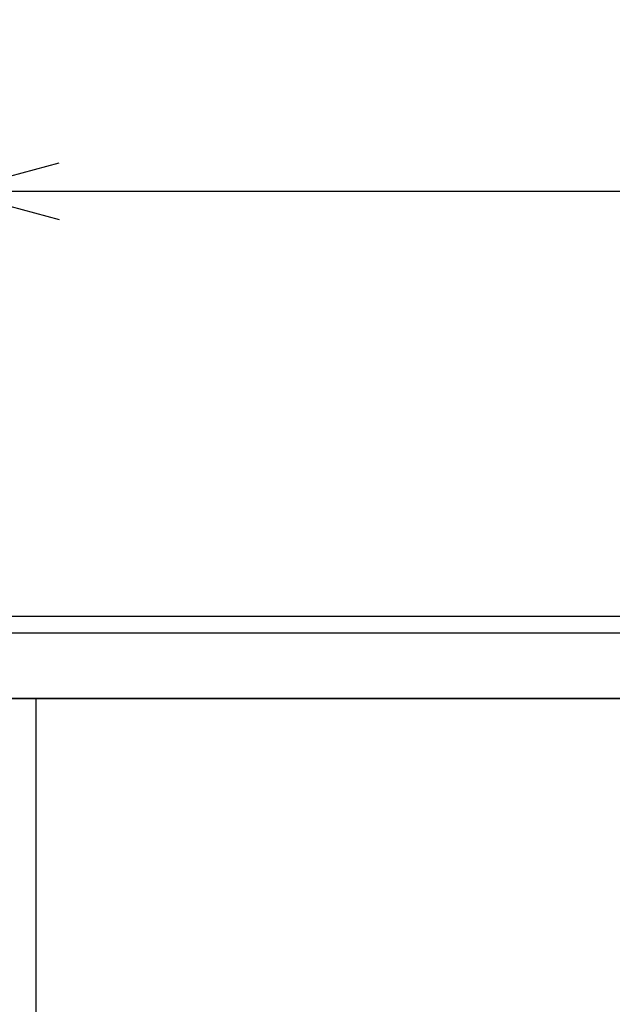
# Model space of a CAD drawing. Header units: inches. Extents: x 60 to 808, y 61 to 535.
# Tile 5 of 27: x 276 to 312, y 309 to 369. Entities that reach past the tile are written whole.
import ezdxf

# ---------------------------------------------------------------- set-up
doc = ezdxf.new("R2010")
doc.units = ezdxf.units.IN
doc.layers.add('1', color=7, linetype='Continuous')
doc.styles.add('CONVERTER_11', font='txt.shx', dxfattribs={"width": 0.9})
doc.dimstyles.new('ME10_DIM_22', dxfattribs={"dimtxt": 6.4, "dimasz": 6.4, "dimexe": 3, "dimexo": 1, "dimgap": 2, "dimtad": 1, "dimdsep": 46, "dimtxsty": 'CONVERTER_11', "dimblk1": 'OPEN30', "dimblk2": 'OPEN30', "dimsah": 1, "dimcen": 0.09, "dimclrd": 3, "dimclre": 3, "dimclrt": 4, "dimadec": 0, "dimazin": 0, "dimtfac": 1, "dimtdec": 4, "dimtix": 1, "dimtmove": 0, "dimatfit": 3, "dimfxl": 1, "dimtolj": 1, "dimtzin": 0, "dimarcsym": 0})

# ---------------------------------------------------------------- blocks, each defined once
blk = doc.blocks.new('*D14')
at = {"layer": '1', "color": 3, "linetype": 'Continuous'}
for p, q in [((272.023, 328.74), (272.023, 361.516)), ((377.023, 328.74), (377.023, 361.516)), ((272.023, 358.516), (377.023, 358.516))]:
    blk.add_line(p, q, dxfattribs=at)
at = {"layer": '1', "color": 3}
for p, q in [((272.023, 358.516), (278.423, 360.231)), ((377.023, 358.516), (370.623, 360.231)), ((272.023, 358.516), (278.423, 356.801)), ((377.023, 358.516), (370.623, 356.801))]:
    blk.add_line(p, q, dxfattribs=at)
at = {"layer": '1', "color": 4, "insert": (317.803, 360.516), "char_height": 6.4, "attachment_point": 7, "rotation": 0.00014, "line_spacing_factor": 0.60024, "style": 'CONVERTER_11'}
blk.add_mtext('\\C4;\\C4;105\\C4;', dxfattribs=at)
blk = doc.blocks.new('_OPEN30')
at = {"color": 0, "linetype": 'ByBlock', "lineweight": -2}
for p, q in [((-1, 0.267949), (0, 0)), ((0, 0), (-1, -0.267949)), ((0, 0), (-1, 0))]:
    blk.add_line(p, q, dxfattribs=at)

msp = doc.modelspace()

# ---------------------------------------------------------------- linework, layer by layer
at = {"color": 250, "linetype": 'Continuous'}
for p, q in [((273.123, 332.74), (360.623, 332.74)), ((274.123, 331.74), (360.623, 331.74)), ((277.023, 327.74), (274.123, 327.74)), ((274.123, 327.74), (277.023, 327.74)), ((277.023, 250.04), (277.023, 327.74)), ((277.023, 250.04), (277.023, 327.74)), ((366.523, 327.74), (277.023, 327.74)), ((277.023, 327.74), (366.523, 327.74))]:
    msp.add_line(p, q, dxfattribs=at)

# ---------------------------------------------------------------- dimensions: what is measured, and where the dimension line sits
at = {"layer": '1'}
dim = msp.add_linear_dim(base=(272.023, 358.516), p1=(377.023, 327.74), p2=(272.023, 327.74), dimstyle='ME10_DIM_22', override={"dimpost": '<>'}, dxfattribs=at)
dim.commit()
dim.dimension.update_dxf_attribs({"geometry": '*D14', "text_midpoint": (324.523, 363.716), "text_rotation": 0.00014})

doc.saveas('drawing.dxf')
